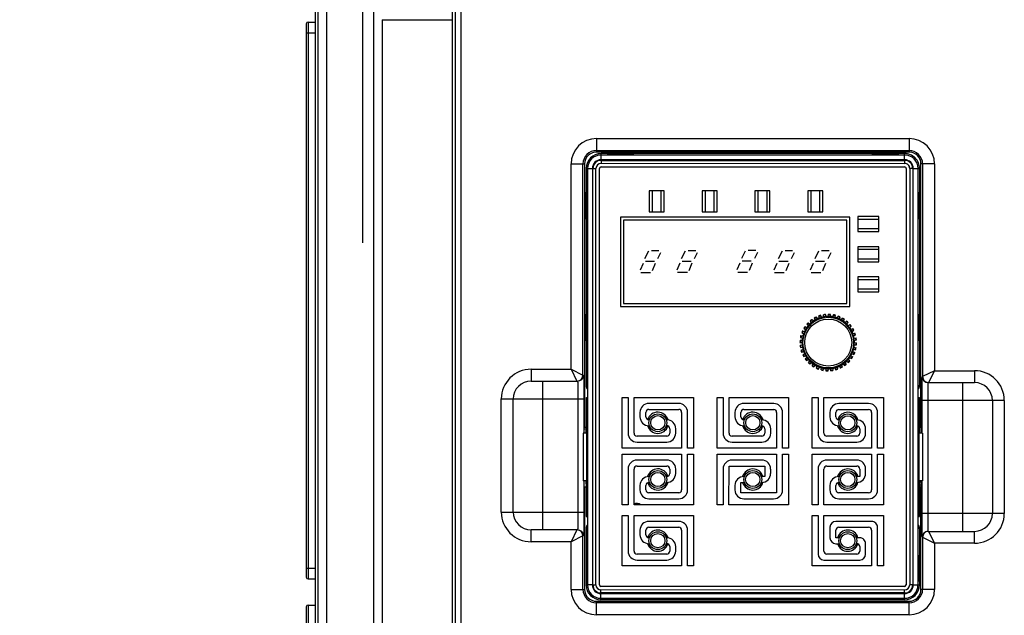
# Model space of a CAD drawing. Header units: millimetres. Extents: x 802 to 9345, y -804 to 1180.
# Tile 99 of 189: x 2444 to 2610, y -168 to -68. Entities that reach past the tile are written whole.
import ezdxf

# ---------------------------------------------------------------- set-up
doc = ezdxf.new("R2010")
doc.units = ezdxf.units.MM
doc.header["$LTSCALE"] = 30.734
doc.header["$PDMODE"] = 3
doc.header["$PDSIZE"] = 0.3
doc.layers.get('0').update_dxf_attribs({"linetype": 'CONTINUOUS'})
doc.layers.get('Defpoints').update_dxf_attribs({"linetype": 'CONTINUOUS'})
doc.layers.add('dimension', color=3, linetype='CONTINUOUS')
doc.styles.get("Standard").update_dxf_attribs({"font": 'txt', "width": 0.7})
doc.dimstyles.get("Standard").update_dxf_attribs({"dimtxt": 10, "dimasz": 10, "dimexe": 10, "dimexo": 3, "dimgap": 3, "dimtad": 1, "dimdec": 1, "dimdsep": 46, "dimtxsty": 'Standard', "dimcen": 10, "dimclrd": 2, "dimclre": 2, "dimclrt": 2, "dimadec": 0, "dimazin": 0, "dimtp": 0.01, "dimtm": 0.01, "dimtfac": 1, "dimtofl": 0, "dimtmove": 0, "dimatfit": 3, "dimfxl": 1, "dimtolj": 1, "dimarcsym": 0})

# ---------------------------------------------------------------- blocks, each defined once
blk = doc.blocks.new('*D81')
at = {"layer": 'Defpoints', "color": 0, "transparency": 16777216}
for p in [(2499.31, -54.3), (2504.96, -56.32)]:
    blk.add_point(p, dxfattribs=at)
at = {"layer": 'dimension', "lineweight": -2, "transparency": 16777216}
for p, q in [((2502.13, -105.31), (2502.13, -5.31)), ((2445.17, -34.92), (2485.19, -49.24)), ((2452.13, -55.31), (2552.13, -55.31))]:
    blk.add_line(p, q, dxfattribs=at)
at = {"layer": 'dimension', "transparency": 16777216}
blk.add_solid([(2486.03, -46.89), (2484.34, -51.6), (2499.31, -54.3)], dxfattribs=at)
at = {"layer": 'dimension', "transparency": 16777216, "insert": (2462.33, -27.79), "char_height": 15, "attachment_point": 5, "rotation": 340.3108}
blk.add_mtext('\\A1;∅6', dxfattribs=at)

msp = doc.modelspace()

# ---------------------------------------------------------------- linework, layer by layer
at = {"linetype": 'Continuous'}
for p, q in [((2517.63, -52.81), (2517.63, -183.31)), ((2518.63, -298.81), (2518.63, -52.81)), ((2517.13, -61.31), (2517.13, -183.31)), ((2494.13, -65.31), (2494.13, -285.31)), ((2494.63, -285.81), (2494.63, -65.81)), ((2496.06, -183.31), (2496.06, -65.81)), ((2503.93, -65.57), (2503.93, -183.31)), ((2505.37, -67.81), (2505.37, -183.31)), ((2505.37, -67.81), (2517.13, -67.81)), ((2492.63, -68.51), (2492.63, -161.51)), ((2492.93, -68.21), (2492.93, -161.81)), ((2492.93, -68.21), (2494.13, -68.21)), ((2492.63, -70.01), (2494.13, -70.01)), ((2541.38, -87.78), (2541.38, -90.06)), ((2541.38, -87.78), (2593.88, -87.78)), ((2593.88, -87.78), (2593.88, -90.06)), ((2541.38, -89.78), (2593.88, -89.78)), ((2593.88, -90.06), (2541.38, -90.06)), ((2542.14, -91.36), (2542.14, -90.31)), ((2593.14, -90.31), (2542.14, -90.31)), ((2593.14, -90.56), (2542.14, -90.56)), ((2543.14, -90.38), (2543.14, -90.34)), ((2543.14, -90.34), (2547.64, -90.34)), ((2547.64, -90.38), (2543.14, -90.38)), ((2547.64, -90.34), (2547.64, -90.38)), ((2587.64, -90.38), (2587.64, -90.34)), ((2587.64, -90.34), (2592.14, -90.34)), ((2592.14, -90.38), (2587.64, -90.38)), ((2592.14, -90.34), (2592.14, -90.38)), ((2593.14, -91.36), (2593.14, -90.31)), ((2537.1, -126.56), (2537.1, -92.06)), ((2537.1, -92.06), (2539.38, -92.06)), ((2539.1, -127.56), (2539.1, -92.06)), ((2539.38, -92.06), (2539.38, -136.31)), ((2593.14, -91.36), (2542.14, -91.36)), ((2542.14, -91.45), (2542.14, -91.95)), ((2542.14, -91.45), (2593.14, -91.46)), ((2542.14, -91.95), (2593.14, -91.96)), ((2542.14, -92.55), (2593.14, -92.56)), ((2593.14, -91.46), (2593.14, -91.96)), ((2595.88, -136.31), (2595.88, -92.06)), ((2598.16, -92.06), (2595.88, -92.06)), ((2596.16, -92.06), (2596.16, -127.81)), ((2598.16, -92.06), (2598.16, -126.81)), ((2539.64, -92.81), (2539.64, -129.31)), ((2539.64, -92.81), (2540.69, -92.81)), ((2539.89, -92.81), (2539.88, -162.81)), ((2540.69, -92.81), (2540.68, -162.81)), ((2540.78, -162.81), (2540.78, -92.81)), ((2540.78, -92.81), (2541.28, -92.81)), ((2541.28, -162.81), (2541.28, -92.81)), ((2541.88, -162.81), (2541.88, -92.81)), ((2593.39, -92.81), (2593.39, -162.81)), ((2593.99, -92.81), (2593.99, -162.81)), ((2594.49, -92.81), (2593.99, -92.81)), ((2594.49, -92.81), (2594.49, -162.81)), ((2594.59, -162.81), (2594.59, -92.81)), ((2594.59, -92.81), (2595.64, -92.81)), ((2595.39, -162.81), (2595.39, -92.81)), ((2595.64, -92.81), (2595.64, -129.31)), ((2539.66, -101.31), (2539.66, -96.81)), ((2539.66, -96.81), (2539.71, -96.81)), ((2539.71, -96.81), (2539.71, -101.31)), ((2550.22, -96.55), (2550.22, -100.11)), ((2552.74, -96.55), (2550.22, -96.55)), ((2550.72, -96.55), (2550.72, -100.11)), ((2552.24, -100.11), (2552.24, -96.55)), ((2552.74, -100.11), (2552.74, -96.55)), ((2559.11, -96.55), (2559.11, -100.11)), ((2561.63, -96.55), (2559.11, -96.55)), ((2559.61, -96.55), (2559.61, -100.11)), ((2561.13, -100.11), (2561.13, -96.55)), ((2561.63, -100.11), (2561.63, -96.55)), ((2568, -96.56), (2568, -100.11)), ((2570.52, -96.56), (2568, -96.56)), ((2568.5, -96.56), (2568.5, -100.11)), ((2570.02, -100.11), (2570.02, -96.56)), ((2570.52, -100.11), (2570.52, -96.56)), ((2576.89, -96.56), (2576.89, -100.11)), ((2579.41, -96.56), (2576.89, -96.56)), ((2577.39, -96.56), (2577.39, -100.11)), ((2578.91, -100.11), (2578.91, -96.56)), ((2579.41, -100.11), (2579.41, -96.56)), ((2595.57, -96.81), (2595.57, -101.31)), ((2595.61, -96.81), (2595.57, -96.81)), ((2595.61, -101.31), (2595.61, -96.81)), ((2550.22, -100.11), (2552.74, -100.11)), ((2559.11, -100.11), (2561.63, -100.11)), ((2568, -100.11), (2570.52, -100.11)), ((2576.89, -100.11), (2579.41, -100.11)), ((2585.26, -100.88), (2585.26, -103.41)), ((2588.82, -100.88), (2585.26, -100.88)), ((2588.82, -103.41), (2588.82, -100.88)), ((2539.71, -101.31), (2539.66, -101.31)), ((2545.39, -100.99), (2545.39, -115.99)), ((2583.93, -100.99), (2545.39, -100.99)), ((2545.89, -101.49), (2545.89, -115.49)), ((2583.43, -101.49), (2545.89, -101.49)), ((2583.43, -115.49), (2583.43, -101.49)), ((2583.93, -115.99), (2583.93, -100.99)), ((2588.82, -101.38), (2585.26, -101.38)), ((2595.57, -101.31), (2595.61, -101.31)), ((2585.26, -102.91), (2588.82, -102.91)), ((2585.26, -103.41), (2588.82, -103.41)), ((2550.09, -106.74), (2549.45, -108.01)), ((2550.59, -106.61), (2551.86, -106.61)), ((2552.12, -106.99), (2551.61, -108.01)), ((2556.26, -106.71), (2555.62, -107.98)), ((2556.77, -106.59), (2558.04, -106.59)), ((2558.29, -106.97), (2557.78, -107.98)), ((2566.37, -106.69), (2565.73, -107.96)), ((2566.87, -106.56), (2568.14, -106.56)), ((2568.4, -106.94), (2567.89, -107.96)), ((2572.54, -106.74), (2571.9, -108.01)), ((2573.05, -106.61), (2574.32, -106.61)), ((2574.57, -106.99), (2574.06, -108.01)), ((2578.69, -106.74), (2578.05, -108.01)), ((2579.19, -106.61), (2580.46, -106.61)), ((2580.72, -106.99), (2580.21, -108.01)), ((2585.26, -105.96), (2585.26, -108.49)), ((2588.82, -105.96), (2585.26, -105.96)), ((2588.82, -106.46), (2585.26, -106.46)), ((2588.82, -108.49), (2588.82, -105.96)), ((2549.2, -108.77), (2548.69, -109.91)), ((2549.58, -108.39), (2551.1, -108.39)), ((2551.23, -108.77), (2550.72, -110.04)), ((2555.37, -108.75), (2554.86, -109.89)), ((2555.75, -108.37), (2557.27, -108.37)), ((2557.4, -108.75), (2556.89, -110.02)), ((2565.48, -108.72), (2564.97, -109.86)), ((2565.86, -108.34), (2567.38, -108.34)), ((2567.51, -108.72), (2567, -109.99)), ((2571.65, -108.77), (2571.14, -109.92)), ((2572.03, -108.39), (2573.55, -108.39)), ((2573.68, -108.77), (2573.17, -110.04)), ((2577.8, -108.77), (2577.29, -109.92)), ((2578.18, -108.39), (2579.7, -108.39)), ((2579.83, -108.77), (2579.32, -110.04)), ((2585.26, -107.99), (2588.82, -107.99)), ((2585.26, -108.49), (2588.82, -108.49)), ((2548.82, -110.3), (2550.47, -110.3)), ((2554.99, -110.27), (2556.64, -110.27)), ((2565.1, -110.25), (2566.75, -110.25)), ((2571.27, -110.3), (2572.92, -110.3)), ((2577.42, -110.3), (2579.07, -110.3)), ((2585.26, -111.04), (2585.26, -113.57)), ((2588.82, -111.04), (2585.26, -111.04)), ((2588.82, -111.54), (2585.26, -111.54)), ((2588.82, -113.57), (2588.82, -111.04)), ((2585.26, -113.07), (2588.82, -113.07)), ((2585.26, -113.57), (2588.82, -113.57)), ((2545.89, -115.49), (2583.43, -115.49)), ((2539.66, -121.81), (2539.66, -117.31)), ((2539.66, -117.31), (2539.71, -117.31)), ((2539.71, -117.31), (2539.71, -121.81)), ((2545.39, -115.99), (2583.93, -115.99)), ((2579.55, -117.82), (2579.52, -117.4)), ((2579.94, -117.77), (2579.87, -117.35)), ((2580.3, -117.75), (2580.34, -117.33)), ((2580.69, -117.77), (2580.69, -117.35)), ((2581.06, -117.82), (2581.17, -117.41)), ((2595.57, -117.31), (2595.57, -121.81)), ((2595.61, -117.31), (2595.57, -117.31)), ((2595.61, -121.81), (2595.61, -117.31)), ((2576.69, -119.01), (2576.99, -119.3)), ((2576.93, -118.75), (2577.25, -119.02)), ((2577.28, -118.42), (2577.52, -118.77)), ((2577.56, -118.21), (2577.83, -118.53)), ((2577.96, -117.95), (2578.14, -118.34)), ((2578.28, -117.79), (2578.49, -118.16)), ((2578.82, -118.02), (2578.71, -117.61)), ((2579.2, -117.9), (2579.05, -117.5)), ((2581.44, -117.9), (2581.51, -117.49)), ((2581.79, -118.01), (2581.96, -117.63)), ((2582.15, -118.16), (2582.29, -117.76)), ((2582.47, -118.33), (2582.71, -117.98)), ((2582.8, -118.54), (2583.01, -118.17)), ((2583.09, -118.76), (2583.39, -118.46)), ((2583.38, -119.02), (2583.65, -118.7)), ((2583.62, -119.29), (2583.97, -119.05)), ((2575.86, -120.43), (2576.24, -120.61)), ((2575.99, -120.1), (2576.39, -120.25)), ((2576.21, -119.68), (2576.56, -119.92)), ((2576.4, -119.38), (2576.77, -119.59)), ((2583.86, -119.6), (2584.18, -119.33)), ((2584.06, -119.91), (2584.44, -119.73)), ((2584.24, -120.26), (2584.6, -120.05)), ((2584.38, -120.6), (2584.78, -120.49)), ((2539.71, -121.81), (2539.66, -121.81)), ((2575.56, -122.05), (2575.98, -122.09)), ((2575.58, -121.7), (2576, -121.7)), ((2575.64, -121.23), (2576.05, -121.34)), ((2575.71, -120.88), (2576.13, -120.96)), ((2584.49, -120.97), (2584.89, -120.82)), ((2584.57, -121.32), (2584.99, -121.29)), ((2584.62, -121.71), (2585.04, -121.64)), ((2584.64, -122.08), (2585.06, -122.11)), ((2595.57, -121.81), (2595.61, -121.81)), ((2575.58, -122.53), (2576, -122.45)), ((2575.63, -122.88), (2576.05, -122.84)), ((2575.73, -123.34), (2576.13, -123.2)), ((2575.84, -123.68), (2576.24, -123.57)), ((2576.02, -124.12), (2576.38, -123.91)), ((2584.23, -123.92), (2584.63, -124.06)), ((2584.38, -123.56), (2584.76, -123.74)), ((2584.49, -123.21), (2584.91, -123.28)), ((2584.58, -122.83), (2584.98, -122.94)), ((2584.62, -122.47), (2585.05, -122.47)), ((2576.18, -124.43), (2576.56, -124.25)), ((2576.44, -124.83), (2576.76, -124.56)), ((2576.65, -125.11), (2577, -124.87)), ((2576.97, -125.46), (2577.24, -125.14)), ((2577.23, -125.7), (2577.53, -125.4)), ((2577.61, -125.99), (2577.82, -125.63)), ((2582.79, -125.63), (2583.06, -125.96)), ((2583.1, -125.4), (2583.34, -125.74)), ((2583.37, -125.15), (2583.69, -125.42)), ((2583.63, -124.86), (2583.93, -125.16)), ((2583.85, -124.57), (2584.22, -124.78)), ((2584.06, -124.24), (2584.41, -124.48)), ((2530.38, -126.56), (2530.38, -128.56)), ((2530.38, -126.56), (2537.1, -126.56)), ((2537.1, -126.56), (2538.1, -128.56)), ((2537.1, -126.56), (2539.1, -127.56)), ((2577.91, -126.18), (2578.15, -125.84)), ((2578.33, -126.4), (2578.47, -126)), ((2578.66, -126.54), (2578.84, -126.15)), ((2579.11, -126.68), (2579.18, -126.26)), ((2579.46, -126.75), (2579.56, -126.35)), ((2579.93, -126.82), (2579.93, -126.4)), ((2580.28, -126.83), (2580.32, -126.41)), ((2580.75, -126.81), (2580.68, -126.4)), ((2581.11, -126.77), (2581.07, -126.35)), ((2581.57, -126.66), (2581.43, -126.27)), ((2581.91, -126.56), (2581.8, -126.15)), ((2582.13, -126.01), (2582.35, -126.37)), ((2582.48, -125.83), (2582.66, -126.21)), ((2598.16, -126.81), (2596.16, -127.81)), ((2598.16, -126.81), (2597.16, -128.81)), ((2598.16, -126.81), (2604.88, -126.81)), ((2604.88, -126.81), (2604.88, -128.81)), ((2530.38, -128.56), (2538.19, -128.56)), ((2532.38, -153.56), (2532.38, -128.56)), ((2538.1, -128.56), (2538.1, -128.56)), ((2539.1, -127.56), (2539.19, -127.56)), ((2539.1, -127.56), (2539.1, -127.56)), ((2596.16, -127.81), (2596.08, -127.81)), ((2596.16, -127.81), (2596.16, -127.81)), ((2597.07, -128.81), (2604.88, -128.81)), ((2597.16, -128.81), (2597.16, -128.81)), ((2602.88, -128.81), (2602.88, -153.81)), ((2539.64, -129.31), (2539.85, -129.31)), ((2539.85, -129.31), (2539.85, -131.31)), ((2595.42, -131.31), (2595.42, -129.31)), ((2595.42, -129.31), (2595.64, -129.31)), ((2525.38, -150.56), (2525.38, -131.56)), ((2525.38, -131.56), (2539.26, -131.56)), ((2527.38, -150.56), (2527.38, -131.56)), ((2538.26, -131.56), (2538.26, -150.56)), ((2539.26, -131.56), (2539.26, -137.31)), ((2539.65, -131.31), (2539.65, -137.31)), ((2539.65, -131.31), (2539.72, -131.31)), ((2539.69, -136.81), (2539.69, -131.31)), ((2539.71, -131.31), (2539.71, -151.31)), ((2539.73, -131.31), (2539.73, -151.31)), ((2539.74, -131.31), (2539.73, -131.31)), ((2539.75, -131.31), (2539.75, -151.31)), ((2539.75, -131.31), (2539.75, -131.31)), ((2539.76, -131.31), (2539.76, -151.31)), ((2539.77, -131.31), (2539.76, -131.31)), ((2539.78, -131.31), (2539.78, -151.31)), ((2539.79, -131.31), (2539.78, -131.31)), ((2539.8, -131.31), (2539.8, -151.31)), ((2539.82, -131.31), (2539.8, -131.31)), ((2539.82, -131.31), (2539.82, -136.31)), ((2539.85, -131.31), (2539.82, -131.31)), ((2545.68, -139.81), (2545.68, -131.31)), ((2545.68, -131.31), (2546.68, -131.31)), ((2546.68, -131.31), (2546.68, -137.31)), ((2547.68, -137.31), (2547.68, -131.31)), ((2547.68, -131.31), (2557.68, -131.31)), ((2555.18, -132.31), (2550.18, -132.31)), ((2557.68, -131.31), (2557.68, -139.81)), ((2561.64, -139.81), (2561.64, -131.31)), ((2561.64, -131.31), (2562.64, -131.31)), ((2562.64, -131.31), (2562.64, -137.31)), ((2563.64, -137.31), (2563.64, -131.31)), ((2563.64, -131.31), (2573.64, -131.32)), ((2571.14, -132.32), (2566.14, -132.31)), ((2573.64, -131.32), (2573.64, -139.82)), ((2577.59, -139.82), (2577.59, -131.32)), ((2577.59, -131.32), (2578.59, -131.32)), ((2578.59, -131.32), (2578.59, -137.32)), ((2579.59, -137.32), (2579.59, -131.32)), ((2579.59, -131.32), (2589.59, -131.32)), ((2587.09, -132.32), (2582.09, -132.32)), ((2589.59, -131.32), (2589.59, -139.82)), ((2595.42, -131.31), (2595.62, -131.31)), ((2595.45, -136.31), (2595.45, -131.31)), ((2595.47, -151.31), (2595.47, -131.31)), ((2595.49, -151.31), (2595.49, -131.31)), ((2595.51, -151.31), (2595.51, -131.31)), ((2595.52, -151.31), (2595.52, -131.31)), ((2595.54, -151.31), (2595.54, -131.31)), ((2595.56, -151.31), (2595.56, -131.31)), ((2595.58, -131.31), (2595.58, -136.81)), ((2595.62, -131.31), (2595.62, -137.31)), ((2596.01, -131.81), (2596.01, -137.31)), ((2609.88, -131.81), (2596.01, -131.81)), ((2597.01, -131.81), (2597.01, -150.81)), ((2607.88, -131.81), (2607.88, -150.81)), ((2609.88, -131.81), (2609.88, -150.81)), ((2548.68, -133.81), (2548.68, -134.56)), ((2549.68, -134.56), (2549.68, -133.81)), ((2550.18, -133.31), (2555.18, -133.31)), ((2555.68, -133.81), (2555.68, -139.81)), ((2556.68, -139.81), (2556.68, -133.81)), ((2564.64, -133.81), (2564.64, -134.56)), ((2565.64, -134.56), (2565.64, -133.81)), ((2566.14, -133.31), (2571.14, -133.32)), ((2571.64, -133.82), (2571.64, -139.82)), ((2572.64, -139.82), (2572.64, -133.82)), ((2580.59, -133.82), (2580.59, -134.57)), ((2581.59, -134.57), (2581.59, -133.82)), ((2582.09, -133.32), (2587.09, -133.32)), ((2587.59, -133.82), (2587.59, -139.82)), ((2588.59, -139.82), (2588.59, -133.82)), ((2550.27, -135.06), (2550.18, -135.06)), ((2553.18, -135.06), (2553.1, -135.06)), ((2566.22, -135.06), (2566.14, -135.06)), ((2569.14, -135.06), (2569.05, -135.06)), ((2582.18, -135.07), (2582.09, -135.07)), ((2585.09, -135.07), (2585, -135.07)), ((2539.3, -137.31), (2539.3, -136.31)), ((2539.3, -136.31), (2539.65, -136.31)), ((2539.65, -136.61), (2539.3, -136.61)), ((2539.66, -137.31), (2539.66, -136.81)), ((2539.66, -136.81), (2539.71, -136.81)), ((2539.85, -136.31), (2539.82, -136.31)), ((2539.85, -136.31), (2539.85, -146.31)), ((2550.18, -136.06), (2550.27, -136.06)), ((2553.1, -136.06), (2553.18, -136.06)), ((2553.68, -136.56), (2553.68, -137.31)), ((2554.68, -137.31), (2554.68, -136.56)), ((2566.14, -136.06), (2566.22, -136.06)), ((2569.05, -136.06), (2569.14, -136.06)), ((2569.64, -136.57), (2569.64, -137.32)), ((2570.64, -137.32), (2570.64, -136.57)), ((2582.09, -136.07), (2582.18, -136.07)), ((2585, -136.07), (2585.09, -136.07)), ((2585.59, -136.57), (2585.59, -137.32)), ((2586.59, -137.32), (2586.59, -136.57)), ((2595.42, -136.31), (2595.42, -146.31)), ((2595.42, -136.31), (2595.45, -136.31)), ((2595.56, -136.81), (2595.61, -136.81)), ((2595.61, -137.31), (2595.61, -136.81)), ((2595.62, -136.31), (2595.96, -136.31)), ((2595.96, -137.31), (2595.96, -136.31)), ((2539.11, -137.31), (2539.11, -145.31)), ((2539.71, -137.31), (2539.11, -137.31)), ((2553.18, -137.81), (2548.18, -137.81)), ((2548.18, -138.81), (2553.18, -138.81)), ((2569.14, -137.81), (2564.14, -137.81)), ((2564.14, -138.81), (2569.14, -138.81)), ((2585.09, -137.82), (2580.09, -137.82)), ((2580.09, -138.82), (2585.09, -138.82)), ((2596.16, -137.31), (2595.56, -137.31)), ((2596.16, -137.31), (2596.16, -145.31)), ((2555.68, -139.81), (2545.68, -139.81)), ((2557.68, -139.81), (2556.68, -139.81)), ((2571.64, -139.82), (2561.64, -139.81)), ((2573.64, -139.82), (2572.64, -139.82)), ((2587.59, -139.82), (2577.59, -139.82)), ((2589.59, -139.82), (2588.59, -139.82)), ((2545.68, -149.34), (2545.68, -140.84)), ((2545.68, -140.84), (2555.68, -140.84)), ((2553.18, -141.84), (2548.18, -141.84)), ((2555.68, -140.84), (2555.68, -146.84)), ((2556.68, -146.84), (2556.68, -140.84)), ((2556.68, -140.84), (2557.68, -140.84)), ((2557.68, -140.84), (2557.68, -149.34)), ((2561.63, -149.34), (2561.64, -140.84)), ((2561.64, -140.84), (2571.64, -140.84)), ((2569.13, -141.84), (2564.14, -141.84)), ((2571.64, -140.84), (2571.63, -147.34)), ((2572.63, -146.84), (2572.64, -140.84)), ((2572.64, -140.84), (2573.64, -140.84)), ((2573.64, -140.84), (2573.63, -149.34)), ((2577.59, -149.34), (2577.59, -140.84)), ((2577.59, -140.84), (2587.59, -140.84)), ((2585.09, -141.84), (2580.09, -141.84)), ((2587.59, -140.84), (2587.59, -146.84)), ((2588.59, -146.84), (2588.59, -140.84)), ((2588.59, -140.84), (2589.59, -140.84)), ((2589.59, -140.84), (2589.59, -149.34)), ((2546.68, -143.34), (2546.68, -149.34)), ((2547.68, -149.34), (2547.68, -143.34)), ((2548.18, -142.84), (2553.18, -142.84)), ((2553.68, -143.34), (2553.68, -144.09)), ((2554.68, -144.09), (2554.68, -143.34)), ((2562.64, -143.34), (2562.63, -149.34)), ((2563.63, -149.34), (2563.64, -142.84)), ((2563.64, -142.84), (2569.64, -142.84)), ((2569.64, -142.84), (2569.64, -144.59)), ((2570.64, -144.09), (2570.64, -143.34)), ((2578.59, -143.34), (2578.59, -149.34)), ((2579.59, -149.34), (2579.59, -143.34)), ((2580.09, -142.84), (2585.09, -142.84)), ((2585.59, -143.34), (2585.59, -144.59)), ((2586.59, -144.09), (2586.59, -143.34)), ((2539.71, -145.31), (2539.11, -145.31)), ((2539.26, -145.31), (2539.26, -150.56)), ((2539.3, -146.31), (2539.3, -145.31)), ((2539.65, -145.31), (2539.65, -151.31)), ((2539.66, -145.81), (2539.66, -145.31)), ((2550.27, -144.59), (2550.18, -144.59)), ((2553.18, -144.59), (2553.09, -144.59)), ((2566.22, -144.59), (2566.13, -144.59)), ((2569.64, -144.59), (2569.05, -144.59)), ((2582.18, -144.59), (2582.09, -144.59)), ((2585.59, -144.59), (2585, -144.59)), ((2596.16, -145.31), (2595.56, -145.31)), ((2595.61, -145.81), (2595.61, -145.31)), ((2595.62, -145.31), (2595.62, -151.31)), ((2595.62, -145.37), (2595.96, -145.37)), ((2595.62, -145.5), (2595.96, -145.5)), ((2595.96, -146.31), (2595.96, -145.31)), ((2596.01, -145.31), (2596.01, -150.81)), ((2539.3, -146.31), (2539.65, -146.31)), ((2539.38, -146.31), (2539.38, -163.56)), ((2539.66, -145.81), (2539.71, -145.81)), ((2539.69, -151.31), (2539.69, -145.81)), ((2539.82, -146.31), (2539.82, -151.31)), ((2539.85, -146.31), (2539.82, -146.31)), ((2548.68, -146.09), (2548.68, -146.84)), ((2549.68, -146.84), (2549.68, -146.09)), ((2550.18, -145.59), (2550.27, -145.59)), ((2553.09, -145.59), (2553.18, -145.59)), ((2564.63, -146.09), (2564.63, -146.84)), ((2565.63, -147.34), (2565.63, -145.59)), ((2565.63, -145.59), (2566.22, -145.59)), ((2569.05, -145.59), (2569.13, -145.59)), ((2580.59, -146.09), (2580.59, -146.84)), ((2581.59, -146.84), (2581.59, -146.09)), ((2582.09, -145.59), (2582.18, -145.59)), ((2585, -145.59), (2585.09, -145.59)), ((2595.42, -146.31), (2595.45, -146.31)), ((2595.45, -151.31), (2595.45, -146.31)), ((2595.56, -145.81), (2595.61, -145.81)), ((2595.58, -145.81), (2595.58, -151.31)), ((2595.62, -146.01), (2595.96, -146.01)), ((2595.62, -146.31), (2595.96, -146.31)), ((2595.88, -163.56), (2595.88, -146.31)), ((2555.18, -147.34), (2550.18, -147.34)), ((2550.18, -148.34), (2555.18, -148.34)), ((2571.63, -147.34), (2565.63, -147.34)), ((2566.13, -148.34), (2571.13, -148.34)), ((2587.09, -147.34), (2582.09, -147.34)), ((2582.09, -148.34), (2587.09, -148.34)), ((2546.68, -149.34), (2545.68, -149.34)), ((2557.68, -149.34), (2547.68, -149.34)), ((2562.63, -149.34), (2561.63, -149.34)), ((2573.63, -149.34), (2563.63, -149.34)), ((2578.59, -149.34), (2577.59, -149.34)), ((2589.59, -149.34), (2579.59, -149.34)), ((2525.38, -150.56), (2539.26, -150.56)), ((2539.65, -151.31), (2539.85, -151.31)), ((2539.85, -151.31), (2539.85, -153.31)), ((2545.68, -159.63), (2545.68, -151.13)), ((2545.68, -151.13), (2546.68, -151.13)), ((2546.68, -151.13), (2546.68, -157.13)), ((2547.68, -157.13), (2547.68, -151.13)), ((2547.68, -151.13), (2557.68, -151.13)), ((2555.18, -152.13), (2550.18, -152.13)), ((2557.68, -151.13), (2557.68, -159.63)), ((2577.59, -159.63), (2577.59, -151.13)), ((2577.59, -151.13), (2578.59, -151.13)), ((2578.59, -151.13), (2578.59, -157.63)), ((2579.59, -157.13), (2579.59, -151.13)), ((2579.59, -151.13), (2589.59, -151.13)), ((2587.59, -152.13), (2581.59, -152.13)), ((2589.59, -151.13), (2589.59, -159.63)), ((2595.42, -153.31), (2595.42, -151.31)), ((2595.42, -151.31), (2595.45, -151.31)), ((2595.45, -151.31), (2595.47, -151.31)), ((2595.48, -151.31), (2595.49, -151.31)), ((2595.5, -151.31), (2595.51, -151.31)), ((2595.52, -151.31), (2595.52, -151.31)), ((2595.53, -151.31), (2595.54, -151.31)), ((2595.55, -151.31), (2595.62, -151.31)), ((2609.88, -150.81), (2596.01, -150.81)), ((2530.38, -155.56), (2530.38, -153.56)), ((2538.19, -153.56), (2530.38, -153.56)), ((2538.1, -153.56), (2537.1, -155.56)), ((2538.1, -153.56), (2538.1, -153.56)), ((2539.63, -153.31), (2539.63, -162.81)), ((2539.85, -153.31), (2539.63, -153.31)), ((2548.68, -153.63), (2548.68, -154.38)), ((2549.68, -154.38), (2549.68, -153.63)), ((2550.18, -153.13), (2555.18, -153.13)), ((2555.68, -153.63), (2555.68, -159.63)), ((2556.68, -159.63), (2556.68, -153.63)), ((2580.59, -153.13), (2580.59, -154.88)), ((2581.59, -154.88), (2581.59, -153.63)), ((2582.09, -153.13), (2587.09, -153.13)), ((2587.59, -153.63), (2587.59, -159.63)), ((2588.59, -159.63), (2588.59, -153.13)), ((2595.63, -153.31), (2595.42, -153.31)), ((2595.63, -153.31), (2595.63, -162.81)), ((2597.07, -153.81), (2604.88, -153.81)), ((2597.16, -153.81), (2597.16, -153.81)), ((2597.16, -153.81), (2598.16, -155.81)), ((2604.88, -155.81), (2604.88, -153.81)), ((2539.1, -154.56), (2537.1, -155.56)), ((2539.1, -163.56), (2539.1, -154.56)), ((2539.19, -154.56), (2539.1, -154.56)), ((2539.1, -154.56), (2539.1, -154.56)), ((2550.27, -154.88), (2550.18, -154.88)), ((2553.18, -154.88), (2553.09, -154.88)), ((2582.17, -154.88), (2581.59, -154.88)), ((2585.59, -154.88), (2585, -154.88)), ((2596.08, -154.81), (2596.16, -154.81)), ((2596.16, -154.81), (2596.16, -163.56)), ((2596.16, -154.81), (2598.16, -155.81)), ((2596.16, -154.81), (2596.16, -154.81)), ((2537.1, -155.56), (2530.38, -155.56)), ((2537.1, -163.56), (2537.1, -155.56)), ((2550.18, -155.88), (2550.27, -155.88)), ((2553.09, -155.88), (2553.18, -155.88)), ((2553.68, -156.38), (2553.68, -157.13)), ((2554.68, -157.13), (2554.68, -156.38)), ((2581.59, -155.88), (2582.17, -155.88)), ((2585, -155.88), (2585.09, -155.88)), ((2585.59, -156.38), (2585.59, -157.13)), ((2586.59, -157.63), (2586.59, -155.88)), ((2604.88, -155.81), (2598.16, -155.81)), ((2598.16, -155.81), (2598.16, -163.56)), ((2539.66, -157.81), (2539.66, -162.22)), ((2539.7, -157.81), (2539.66, -157.81)), ((2539.7, -162.22), (2539.7, -157.81)), ((2553.18, -157.63), (2548.18, -157.63)), ((2548.18, -158.63), (2553.18, -158.63)), ((2579.59, -158.63), (2585.59, -158.63)), ((2585.09, -157.63), (2580.09, -157.63)), ((2595.56, -157.81), (2595.61, -157.81)), ((2595.56, -162.22), (2595.56, -157.81)), ((2595.61, -157.81), (2595.61, -162.22)), ((2492.63, -160.01), (2494.13, -160.01)), ((2555.68, -159.63), (2545.68, -159.63)), ((2557.68, -159.63), (2556.68, -159.63)), ((2587.59, -159.63), (2577.59, -159.63)), ((2589.59, -159.63), (2588.59, -159.63)), ((2492.93, -161.81), (2494.13, -161.81)), ((2537.1, -163.56), (2539.38, -163.56)), ((2540.68, -162.81), (2539.63, -162.81)), ((2539.66, -162.22), (2539.7, -162.22)), ((2540.78, -162.81), (2541.28, -162.81)), ((2593.13, -163.07), (2542.13, -163.06)), ((2542.13, -164.16), (2542.13, -163.66)), ((2593.13, -163.67), (2542.13, -163.66)), ((2593.13, -164.17), (2593.13, -163.67)), ((2594.49, -162.81), (2593.99, -162.81)), ((2594.59, -162.81), (2595.63, -162.81)), ((2595.61, -162.22), (2595.56, -162.22)), ((2598.16, -163.56), (2595.88, -163.56)), ((2593.13, -164.17), (2542.13, -164.16)), ((2542.13, -165.31), (2542.13, -164.26)), ((2542.13, -164.26), (2593.13, -164.26)), ((2542.13, -165.06), (2593.13, -165.06)), ((2593.13, -165.31), (2542.13, -165.31)), ((2565.38, -165.24), (2565.38, -165.28)), ((2569.88, -165.24), (2565.38, -165.24)), ((2565.38, -165.28), (2569.88, -165.28)), ((2569.88, -165.28), (2569.88, -165.24)), ((2593.13, -165.31), (2593.13, -164.26)), ((2492.63, -166.51), (2492.63, -259.51)), ((2492.93, -166.21), (2492.93, -259.81)), ((2492.93, -166.21), (2494.13, -166.21)), ((2541.38, -167.84), (2541.38, -165.56)), ((2541.38, -165.56), (2593.88, -165.56)), ((2593.88, -165.84), (2541.38, -165.84)), ((2593.88, -167.84), (2593.88, -165.56)), ((2593.88, -167.84), (2541.38, -167.84))]:
    msp.add_line(p, q, dxfattribs=at)
for centre, radius in [((2580.31, -122.08), 4.25), ((2580.31, -122.08), 3.95), ((2551.68, -135.56), 1.5), ((2551.68, -135.56), 1.2), ((2567.64, -135.56), 1.5), ((2567.64, -135.56), 1.2), ((2583.59, -135.57), 1.5), ((2583.59, -135.57), 1.2), ((2551.68, -145.09), 1.5), ((2551.68, -145.09), 1.2), ((2567.63, -145.09), 1.5), ((2567.63, -145.09), 1.2), ((2583.59, -145.09), 1.5), ((2583.59, -145.09), 1.2), ((2551.68, -155.38), 1.5), ((2551.68, -155.38), 1.2), ((2583.59, -155.38), 1.5), ((2583.59, -155.38), 1.2)]:
    msp.add_circle(centre, radius, dxfattribs=at)
for centre, radius, start, end in [((2492.93, -68.51), 0.3, 90, 180), ((2541.38, -92.06), 4.28, 90, 180), ((2593.88, -92.06), 4.28, 0, 90), ((2541.38, -92.06), 2.28, 90, 180), ((2541.38, -92.06), 2, 90, 180), ((2542.14, -92.81), 2.5, 89.9976, 179.9976), ((2542.14, -92.81), 2.25, 89.9976, 179.9976), ((2593.14, -92.81), 2.5, 359.9976, 89.9976), ((2593.14, -92.81), 2.25, 359.9976, 89.9976), ((2593.88, -92.06), 2.28, 0, 90), ((2593.88, -92.06), 2, 0, 90), ((2542.14, -92.81), 1.45, 89.9976, 179.9976), ((2542.14, -92.81), 1.36, 89.9976, 179.9976), ((2542.14, -92.81), 0.856, 89.9976, 179.9976), ((2542.14, -92.81), 0.256, 89.9976, 179.9976), ((2593.14, -92.81), 1.45, 359.9976, 89.9976), ((2593.14, -92.81), 1.36, 359.9976, 89.9976), ((2593.14, -92.81), 0.856, 359.9976, 89.9976), ((2593.14, -92.81), 0.256, 359.9976, 89.9976), ((2580.31, -122.08), 4.75, 95.3668, 99.6283), ((2580.31, -122.08), 4.68, 95.3002, 99.695), ((2580.31, -122.08), 4.75, 85.3668, 89.6283), ((2580.31, -122.08), 4.68, 85.3002, 89.695), ((2580.31, -122.08), 4.75, 75.3668, 79.6283), ((2580.31, -122.08), 4.75, 135.3668, 139.6283), ((2580.31, -122.08), 4.68, 135.3002, 139.695), ((2580.31, -122.08), 4.38, 134.9779, 140.0173), ((2580.31, -122.08), 4.4, 129.9976, 134.9976), ((2580.31, -122.08), 4.33, 130.0784, 134.9168), ((2580.31, -122.08), 4.75, 125.3668, 129.6283), ((2580.31, -122.08), 4.68, 125.3002, 129.695), ((2580.31, -122.08), 4.38, 124.9779, 130.0173), ((2580.31, -122.08), 4.4, 119.9976, 124.9976), ((2580.31, -122.08), 4.33, 120.0784, 124.9168), ((2580.31, -122.08), 4.75, 115.3668, 119.6283), ((2580.31, -122.08), 4.68, 115.3002, 119.695), ((2580.31, -122.08), 4.38, 114.9779, 120.0173), ((2580.31, -122.08), 4.4, 109.9976, 114.9976), ((2580.31, -122.08), 4.33, 110.0784, 114.9168), ((2580.31, -122.08), 4.75, 105.3668, 109.6283), ((2580.31, -122.08), 4.68, 105.3002, 109.695), ((2580.31, -122.08), 4.38, 104.9779, 110.0173), ((2580.31, -122.08), 4.4, 99.9976, 104.9976), ((2580.31, -122.08), 4.33, 100.0784, 104.9168), ((2580.31, -122.08), 4.38, 94.9779, 100.0173), ((2580.31, -122.08), 4.4, 89.9976, 94.9976), ((2580.31, -122.08), 4.33, 90.0784, 94.9168), ((2580.31, -122.08), 4.38, 84.9779, 90.0173), ((2580.31, -122.08), 4.4, 79.9976, 84.9976), ((2580.31, -122.08), 4.33, 80.0784, 84.9168), ((2580.31, -122.08), 4.38, 74.9779, 80.0173), ((2580.31, -122.08), 4.68, 75.3002, 79.695), ((2580.31, -122.08), 4.33, 70.0784, 74.9168), ((2580.31, -122.08), 4.4, 69.9976, 74.9976), ((2580.31, -122.08), 4.38, 64.9779, 70.0173), ((2580.31, -122.08), 4.68, 65.3002, 69.695), ((2580.31, -122.08), 4.75, 65.3668, 69.6283), ((2580.31, -122.08), 4.33, 60.0784, 64.9168), ((2580.31, -122.08), 4.4, 59.9976, 64.9976), ((2580.31, -122.08), 4.38, 54.9779, 60.0173), ((2580.31, -122.08), 4.68, 55.3002, 59.695), ((2580.31, -122.08), 4.75, 55.3668, 59.6283), ((2580.31, -122.08), 4.33, 50.0784, 54.9168), ((2580.31, -122.08), 4.4, 49.9976, 54.9976), ((2580.31, -122.08), 4.38, 44.9779, 50.0173), ((2580.31, -122.08), 4.68, 45.3002, 49.695), ((2580.31, -122.08), 4.33, 40.0784, 44.9168), ((2580.31, -122.08), 4.75, 45.3668, 49.6283), ((2580.31, -122.08), 4.4, 39.9976, 44.9976), ((2580.31, -122.08), 4.75, 35.3668, 39.6283), ((2580.31, -122.08), 4.75, 155.3668, 159.6283), ((2580.31, -122.08), 4.68, 155.3002, 159.695), ((2580.31, -122.08), 4.4, 159.9976, 164.9976), ((2580.31, -122.08), 4.33, 160.0784, 164.9168), ((2580.31, -122.08), 4.38, 154.9779, 160.0173), ((2580.31, -122.08), 4.75, 145.3668, 149.6283), ((2580.31, -122.08), 4.68, 145.3002, 149.695), ((2580.31, -122.08), 4.4, 149.9976, 154.9976), ((2580.31, -122.08), 4.33, 150.0784, 154.9168), ((2580.31, -122.08), 4.38, 144.9779, 150.0173), ((2580.31, -122.08), 4.4, 139.9976, 144.9976), ((2580.31, -122.08), 4.33, 140.0784, 144.9168), ((2580.31, -122.08), 4.38, 34.9779, 40.0173), ((2580.31, -122.08), 4.33, 30.0784, 34.9168), ((2580.31, -122.08), 4.68, 35.3002, 39.695), ((2580.31, -122.08), 4.4, 29.9976, 34.9976), ((2580.31, -122.08), 4.38, 24.9779, 30.0173), ((2580.31, -122.08), 4.33, 20.0784, 24.9168), ((2580.31, -122.08), 4.4, 19.9976, 24.9976), ((2580.31, -122.08), 4.68, 25.3002, 29.695), ((2580.31, -122.08), 4.38, 14.9779, 20.0173), ((2580.31, -122.08), 4.75, 25.3668, 29.6283), ((2580.31, -122.08), 4.68, 15.3002, 19.695), ((2580.31, -122.08), 4.75, 15.3668, 19.6283), ((2580.31, -122.08), 4.75, 175.3668, 179.6283), ((2580.31, -122.08), 4.68, 175.3002, 179.695), ((2580.31, -122.08), 4.75, 165.3668, 169.6283), ((2580.31, -122.08), 4.68, 165.3002, 169.695), ((2580.31, -122.08), 4.4, 179.9976, 184.9976), ((2580.31, -122.08), 4.4, 169.9976, 174.9976), ((2580.31, -122.08), 4.38, 174.9779, 180.0173), ((2580.31, -122.08), 4.33, 180.0784, 184.9168), ((2580.31, -122.08), 4.38, 164.9779, 170.0173), ((2580.31, -122.08), 4.33, 170.0784, 174.9168), ((2580.31, -122.08), 4.33, 10.0784, 14.9168), ((2580.31, -122.08), 4.4, 9.9976, 14.9976), ((2580.31, -122.08), 4.33, 0.0784, 4.9168), ((2580.31, -122.08), 4.38, 4.9779, 10.0173), ((2580.31, -122.08), 4.38, 354.9779, 0.0173), ((2580.31, -122.08), 4.4, 359.9976, 4.9976), ((2580.31, -122.08), 4.68, 5.3002, 9.695), ((2580.31, -122.08), 4.68, 355.3002, 359.695), ((2580.31, -122.08), 4.75, 5.3668, 9.6283), ((2580.31, -122.08), 4.75, 355.3668, 359.6283), ((2580.31, -122.08), 4.75, 185.3668, 189.6283), ((2580.31, -122.08), 4.68, 185.3002, 189.695), ((2580.31, -122.08), 4.75, 195.3668, 199.6283), ((2580.31, -122.08), 4.68, 195.3002, 199.695), ((2580.31, -122.08), 4.38, 184.9779, 190.0173), ((2580.31, -122.08), 4.4, 189.9976, 194.9976), ((2580.31, -122.08), 4.33, 190.0784, 194.9168), ((2580.31, -122.08), 4.38, 194.9779, 200.0173), ((2580.31, -122.08), 4.4, 199.9976, 204.9976), ((2580.31, -122.08), 4.33, 200.0784, 204.9168), ((2580.31, -122.08), 4.38, 204.9779, 210.0173), ((2580.31, -122.08), 4.33, 330.0784, 334.9168), ((2580.31, -122.08), 4.4, 329.9976, 334.9976), ((2580.31, -122.08), 4.38, 334.9779, 340.0173), ((2580.31, -122.08), 4.33, 340.0784, 344.9168), ((2580.31, -122.08), 4.4, 339.9976, 344.9976), ((2580.31, -122.08), 4.38, 344.9779, 350.0173), ((2580.31, -122.08), 4.68, 335.3002, 339.695), ((2580.31, -122.08), 4.33, 350.0784, 354.9168), ((2580.31, -122.08), 4.75, 335.3668, 339.6283), ((2580.31, -122.08), 4.4, 349.9976, 354.9976), ((2580.31, -122.08), 4.68, 345.3002, 349.695), ((2580.31, -122.08), 4.75, 345.3668, 349.6283), ((2580.31, -122.08), 4.75, 205.3668, 209.6283), ((2580.31, -122.08), 4.68, 205.3002, 209.695), ((2580.31, -122.08), 4.75, 215.3668, 219.6283), ((2580.31, -122.08), 4.68, 215.3002, 219.695), ((2580.31, -122.08), 4.4, 209.9976, 214.9976), ((2580.31, -122.08), 4.33, 210.0784, 214.9168), ((2580.31, -122.08), 4.38, 214.9779, 220.0173), ((2580.31, -122.08), 4.4, 219.9976, 224.9976), ((2580.31, -122.08), 4.75, 225.3668, 229.6283), ((2580.31, -122.08), 4.33, 220.0784, 224.9168), ((2580.31, -122.08), 4.68, 225.3002, 229.695), ((2580.31, -122.08), 4.38, 224.9779, 230.0173), ((2580.31, -122.08), 4.4, 229.9976, 234.9976), ((2580.31, -122.08), 4.33, 230.0784, 234.9168), ((2580.31, -122.08), 4.38, 234.9779, 240.0173), ((2580.31, -122.08), 4.33, 300.0784, 304.9168), ((2580.31, -122.08), 4.4, 299.9976, 304.9976), ((2580.31, -122.08), 4.38, 304.9779, 310.0173), ((2580.31, -122.08), 4.68, 305.3002, 309.695), ((2580.31, -122.08), 4.33, 310.0784, 314.9168), ((2580.31, -122.08), 4.4, 309.9976, 314.9976), ((2580.31, -122.08), 4.38, 314.9779, 320.0173), ((2580.31, -122.08), 4.33, 320.0784, 324.9168), ((2580.31, -122.08), 4.68, 315.3002, 319.695), ((2580.31, -122.08), 4.4, 319.9976, 324.9976), ((2580.31, -122.08), 4.75, 315.3668, 319.6283), ((2580.31, -122.08), 4.38, 324.9779, 330.0173), ((2580.31, -122.08), 4.68, 325.3002, 329.695), ((2580.31, -122.08), 4.75, 325.3668, 329.6283), ((2530.38, -131.56), 5, 90, 180), ((2580.31, -122.08), 4.75, 235.3668, 239.6283), ((2580.31, -122.08), 4.68, 235.3002, 239.695), ((2580.31, -122.08), 4.4, 239.9976, 244.9976), ((2580.31, -122.08), 4.33, 240.0784, 244.9168), ((2580.31, -122.08), 4.75, 245.3668, 249.6283), ((2580.31, -122.08), 4.68, 245.3002, 249.695), ((2580.31, -122.08), 4.38, 244.9779, 250.0173), ((2580.31, -122.08), 4.4, 249.9976, 254.9976), ((2580.31, -122.08), 4.33, 250.0784, 254.9168), ((2580.31, -122.08), 4.75, 255.3668, 259.6283), ((2580.31, -122.08), 4.68, 255.3002, 259.695), ((2580.31, -122.08), 4.38, 254.9779, 260.0173), ((2580.31, -122.08), 4.4, 259.9976, 264.9976), ((2580.31, -122.08), 4.33, 260.0784, 264.9168), ((2580.31, -122.08), 4.38, 264.9779, 270.0173), ((2580.31, -122.08), 4.68, 265.3002, 269.695), ((2580.31, -122.08), 4.75, 265.3668, 269.6283), ((2580.31, -122.08), 4.4, 269.9976, 274.9976), ((2580.31, -122.08), 4.33, 270.0784, 274.9168), ((2580.31, -122.08), 4.38, 274.9779, 280.0173), ((2580.31, -122.08), 4.68, 275.3002, 279.695), ((2580.31, -122.08), 4.75, 275.3668, 279.6283), ((2580.31, -122.08), 4.33, 280.0784, 284.9168), ((2580.31, -122.08), 4.4, 279.9976, 284.9976), ((2580.31, -122.08), 4.38, 284.9779, 290.0173), ((2580.31, -122.08), 4.68, 285.3002, 289.695), ((2580.31, -122.08), 4.75, 285.3668, 289.6283), ((2580.31, -122.08), 4.33, 290.0784, 294.9168), ((2580.31, -122.08), 4.4, 289.9976, 294.9976), ((2580.31, -122.08), 4.38, 294.9779, 300.0173), ((2580.31, -122.08), 4.68, 295.3002, 299.695), ((2580.31, -122.08), 4.75, 295.3668, 299.6283), ((2580.31, -122.08), 4.75, 305.3668, 309.6283), ((2604.88, -131.81), 5, 0, 90), ((2530.38, -131.56), 3, 90, 180), ((2538.1, -127.56), 1, 270.0204, 275.0282), ((2538.1, -127.56), 1, 270.0029, 274.9956), ((2538.1, -127.56), 1, 275.0313, 359.9788), ((2538.1, -127.56), 1, 275.0008, 0.0041), ((2538.19, -127.56), 1, 270.0047, 0.0047), ((2597.07, -127.81), 1, 179.9953, 269.9953), ((2597.16, -127.81), 1, 179.9959, 264.9992), ((2597.16, -127.81), 1, 180.0212, 264.9687), ((2597.16, -127.81), 1, 264.9717, 269.9796), ((2597.16, -127.81), 1, 265.0044, 269.9971), ((2604.88, -131.81), 3, 0, 90), ((2550.18, -133.81), 1.5, 89.9976, 179.9976), ((2555.18, -133.81), 1.5, 359.9976, 89.9976), ((2566.14, -133.81), 1.5, 89.9976, 179.9976), ((2571.14, -133.82), 1.5, 359.9976, 89.9976), ((2582.09, -133.82), 1.5, 89.9976, 179.9976), ((2587.09, -133.82), 1.5, 359.9976, 89.9976), ((2550.18, -133.81), 0.5, 89.9976, 179.9976), ((2551.68, -135.56), 1.78, 15.7827, 162.323), ((2555.18, -133.81), 0.5, 359.9976, 89.9976), ((2566.14, -133.81), 0.5, 89.9976, 179.9976), ((2567.64, -135.56), 1.78, 15.7827, 162.323), ((2571.14, -133.82), 0.5, 359.9976, 89.9976), ((2582.09, -133.82), 0.5, 89.9976, 179.9976), ((2583.59, -135.57), 1.78, 15.7827, 162.323), ((2587.09, -133.82), 0.5, 359.9976, 89.9976), ((2550.18, -134.56), 1.5, 179.9976, 269.9976), ((2550.18, -134.56), 0.5, 179.9976, 269.9976), ((2553.18, -136.56), 1.5, 359.9976, 89.9976), ((2566.14, -134.56), 1.5, 179.9976, 269.9976), ((2566.14, -134.56), 0.5, 179.9976, 269.9976), ((2569.14, -136.57), 1.5, 359.9976, 89.9976), ((2582.09, -134.57), 1.5, 179.9976, 269.9976), ((2582.09, -134.57), 0.5, 179.9976, 269.9976), ((2585.09, -136.57), 1.5, 359.9976, 89.9976), ((2551.68, -135.56), 1.78, 195.7827, 342.323), ((2553.18, -136.56), 0.5, 359.9976, 89.9976), ((2567.64, -135.56), 1.78, 195.7827, 342.323), ((2569.14, -136.57), 0.5, 359.9976, 89.9976), ((2583.59, -135.57), 1.78, 195.7827, 342.323), ((2585.09, -136.57), 0.5, 359.9976, 89.9976), ((2548.18, -137.31), 1.5, 179.9976, 269.9976), ((2548.18, -137.31), 0.5, 179.9976, 269.9976), ((2553.18, -137.31), 1.5, 269.9976, 359.9976), ((2553.18, -137.31), 0.5, 269.9976, 359.9976), ((2564.14, -137.31), 1.5, 179.9976, 269.9976), ((2564.14, -137.31), 0.5, 179.9976, 269.9976), ((2569.14, -137.32), 0.5, 269.9976, 359.9976), ((2569.14, -137.32), 1.5, 269.9976, 359.9976), ((2580.09, -137.32), 1.5, 179.9976, 269.9976), ((2580.09, -137.32), 0.5, 179.9976, 269.9976), ((2585.09, -137.32), 1.5, 269.9976, 359.9976), ((2585.09, -137.32), 0.5, 269.9976, 359.9976), ((2548.18, -143.34), 1.5, 89.9976, 179.9976), ((2553.18, -143.34), 1.5, 359.9976, 89.9976), ((2564.14, -143.34), 1.5, 89.9976, 179.9976), ((2569.13, -143.34), 1.5, 359.9976, 89.9976), ((2580.09, -143.34), 1.5, 89.9976, 179.9976), ((2585.09, -143.34), 1.5, 359.9976, 89.9976), ((2548.18, -143.34), 0.5, 89.9976, 179.9976), ((2551.68, -145.09), 1.78, 17.6721, 164.2125), ((2553.18, -143.34), 0.5, 359.9976, 89.9976), ((2567.63, -145.09), 1.78, 16.3402, 164.2125), ((2580.09, -143.34), 0.5, 89.9976, 179.9976), ((2583.59, -145.09), 1.78, 16.3402, 164.2125), ((2585.09, -143.34), 0.5, 359.9976, 89.9976), ((2550.18, -146.09), 1.5, 89.9976, 179.9976), ((2553.18, -144.09), 1.5, 269.9976, 359.9976), ((2553.18, -144.09), 0.5, 269.9976, 359.9976), ((2566.13, -146.09), 1.5, 89.9976, 179.9976), ((2569.13, -144.09), 1.5, 269.9976, 359.9976), ((2582.09, -146.09), 1.5, 89.9976, 179.9976), ((2585.09, -144.09), 1.5, 269.9976, 359.9976), ((2550.18, -146.84), 1.5, 179.9976, 269.9976), ((2550.18, -146.09), 0.5, 89.9976, 179.9976), ((2550.18, -146.84), 0.5, 179.9976, 269.9976), ((2551.68, -145.09), 1.78, 197.6721, 344.2125), ((2555.18, -146.84), 1.5, 269.9976, 359.9976), ((2555.18, -146.84), 0.5, 269.9976, 359.9976), ((2566.13, -146.84), 1.5, 179.9976, 269.9976), ((2567.63, -145.09), 1.78, 196.3402, 344.2125), ((2571.13, -146.84), 1.5, 269.9976, 359.9976), ((2582.09, -146.84), 1.5, 179.9976, 269.9976), ((2582.09, -146.09), 0.5, 89.9976, 179.9976), ((2582.09, -146.84), 0.5, 179.9976, 269.9976), ((2583.59, -145.09), 1.78, 197.6721, 344.2125), ((2587.09, -146.84), 1.5, 269.9976, 359.9976), ((2587.09, -146.84), 0.5, 269.9976, 359.9976), ((2548.18, -150.13), 1, 52.6188, 120.1268), ((2530.38, -150.56), 5, 180, 270), ((2530.38, -150.56), 3, 180, 270), ((2548.18, -150.13), 1, 263.6284, 276.3668), ((2550.18, -153.63), 1.5, 89.9976, 179.9976), ((2555.18, -153.63), 1.5, 359.9976, 89.9976), ((2581.59, -153.13), 1, 89.9976, 179.9976), ((2587.59, -153.13), 1, 359.9976, 89.9976), ((2604.88, -150.81), 5, 270, 0), ((2604.88, -150.81), 3, 270, 0), ((2538.1, -154.56), 1, 84.9717, 89.9796), ((2538.1, -154.56), 1, 85.0044, 89.9971), ((2538.1, -154.56), 1, 0.0213, 84.9688), ((2538.1, -154.56), 1, 359.9959, 84.9992), ((2538.19, -154.56), 1, 359.9953, 89.9953), ((2550.18, -153.63), 0.5, 89.9976, 179.9976), ((2551.68, -155.38), 1.78, 15.7827, 162.323), ((2555.18, -153.63), 0.5, 359.9976, 89.9976), ((2582.09, -153.63), 0.5, 89.9976, 179.9976), ((2583.59, -155.38), 1.78, 16.3402, 163.655), ((2587.09, -153.63), 0.5, 359.9976, 89.9976), ((2597.07, -154.81), 1, 90.0047, 180.0047), ((2597.16, -154.81), 1, 95.0315, 179.9789), ((2597.16, -154.81), 1, 95.0008, 180.0041), ((2597.16, -154.81), 1, 90.0204, 95.0283), ((2597.16, -154.81), 1, 90.0029, 94.9956), ((2550.18, -154.38), 1.5, 179.9976, 269.9976), ((2550.18, -154.38), 0.5, 179.9976, 269.9976), ((2553.18, -156.38), 1.5, 359.9976, 89.9976), ((2581.59, -154.88), 1, 179.9976, 269.9976), ((2585.59, -155.88), 1, 359.9976, 89.9976), ((2548.18, -157.13), 1.5, 179.9976, 269.9976), ((2548.18, -157.13), 0.5, 179.9976, 269.9976), ((2551.68, -155.38), 1.78, 195.7827, 342.323), ((2553.18, -156.38), 0.5, 359.9976, 89.9976), ((2553.18, -157.13), 1.5, 269.9976, 359.9976), ((2553.18, -157.13), 0.5, 269.9976, 359.9976), ((2580.09, -157.13), 0.5, 179.9976, 269.9976), ((2583.59, -155.38), 1.78, 196.3402, 342.323), ((2585.09, -156.38), 0.5, 359.9976, 89.9976), ((2585.09, -157.13), 0.5, 269.9976, 359.9976), ((2579.59, -157.63), 1, 179.9976, 269.9976), ((2585.59, -157.63), 1, 269.9976, 359.9976), ((2492.93, -161.51), 0.3, 180, 270), ((2541.38, -163.56), 4.28, 180, 270), ((2541.38, -163.56), 2.28, 180, 270), ((2541.38, -163.56), 2, 180, 270), ((2542.13, -162.81), 2.5, 179.9976, 269.9976), ((2542.13, -162.81), 2.25, 179.9976, 269.9976), ((2542.13, -162.81), 1.45, 179.9976, 269.9976), ((2542.13, -162.81), 1.36, 179.9976, 269.9976), ((2542.13, -162.81), 0.856, 179.9976, 269.9976), ((2542.13, -162.81), 0.256, 179.9976, 269.9976), ((2593.13, -162.81), 2.5, 269.9976, 359.9976), ((2593.13, -162.81), 2.25, 269.9976, 359.9976), ((2593.13, -162.81), 1.45, 269.9976, 359.9976), ((2593.13, -162.81), 1.36, 269.9976, 359.9976), ((2593.13, -162.81), 0.856, 269.9976, 359.9976), ((2593.13, -162.81), 0.256, 269.9976, 359.9976), ((2593.88, -163.56), 4.28, 270, 0), ((2593.88, -163.56), 2.28, 270, 0), ((2593.88, -163.56), 2, 270, 0), ((2492.93, -166.51), 0.3, 90, 180)]:
    msp.add_arc(centre, radius, start, end, dxfattribs=at)
for centre, start_param, end_param in [((2540.64, -129.31), -3.141593, -2.470086), ((2594.64, -129.31), -0.671507, 0), ((2540.63, -153.31), 2.470086, 3.141593), ((2594.63, -153.31), 0, 0.671507)]:
    msp.add_ellipse(centre, major_axis=(1, 0), ratio=0.999848, start_param=start_param, end_param=end_param, dxfattribs=at)
for points, knots in [([(2538.19, -128.56), (2538.19, -128.56), (2538.2, -128.56), (2538.2, -128.57), (2538.2, -128.59), (2538.2, -128.62), (2538.21, -128.65), (2538.21, -128.71), (2538.22, -128.8), (2538.22, -128.92), (2538.23, -129.07), (2538.24, -129.25), (2538.24, -129.44), (2538.24, -129.66), (2538.25, -129.99), (2538.26, -130.42), (2538.26, -130.98), (2538.26, -131.36), (2538.26, -131.56)], [0, 0, 0, 0, 0.001657, 0.005438, 0.011543, 0.019997, 0.030793, 0.043912, 0.076996, 0.118948, 0.16937, 0.227782, 0.293625, 0.366266, 0.445008, 0.617714, 0.805112, 1, 1, 1, 1]), ([(2539.19, -127.56), (2539.19, -127.56), (2539.2, -127.57), (2539.2, -127.58), (2539.2, -127.6), (2539.2, -127.64), (2539.21, -127.68), (2539.21, -127.76), (2539.22, -127.87), (2539.22, -128.04), (2539.23, -128.24), (2539.24, -128.48), (2539.24, -128.74), (2539.24, -129.03), (2539.25, -129.46), (2539.26, -130.05), (2539.26, -130.79), (2539.26, -131.3), (2539.26, -131.56)], [0, 0, 0, 0, 0.001477, 0.005184, 0.011247, 0.019674, 0.030452, 0.043558, 0.076631, 0.118585, 0.169019, 0.227451, 0.293319, 0.36599, 0.444766, 0.617548, 0.805028, 1, 1, 1, 1]), ([(2596.08, -127.81), (2596.07, -127.81), (2596.07, -127.82), (2596.07, -127.83), (2596.06, -127.85), (2596.06, -127.89), (2596.06, -127.93), (2596.05, -128.01), (2596.05, -128.12), (2596.04, -128.29), (2596.04, -128.49), (2596.03, -128.73), (2596.03, -128.99), (2596.02, -129.28), (2596.02, -129.71), (2596.01, -130.3), (2596.01, -131.04), (2596.01, -131.55), (2596.01, -131.81)], [0, 0, 0, 0, 0.001477, 0.005184, 0.011247, 0.019674, 0.030452, 0.043558, 0.076631, 0.118585, 0.169019, 0.227451, 0.293319, 0.36599, 0.444766, 0.617548, 0.805028, 1, 1, 1, 1]), ([(2597.07, -128.81), (2597.07, -128.81), (2597.07, -128.81), (2597.07, -128.82), (2597.06, -128.84), (2597.06, -128.87), (2597.06, -128.9), (2597.05, -128.96), (2597.05, -129.05), (2597.04, -129.17), (2597.04, -129.32), (2597.03, -129.5), (2597.03, -129.69), (2597.02, -129.91), (2597.02, -130.24), (2597.01, -130.67), (2597.01, -131.23), (2597.01, -131.61), (2597.01, -131.81)], [0, 0, 0, 0, 0.001658, 0.005438, 0.011544, 0.019998, 0.030794, 0.043913, 0.076998, 0.118949, 0.169372, 0.227784, 0.293627, 0.366268, 0.44501, 0.617716, 0.805113, 1, 1, 1, 1]), ([(2538.26, -150.56), (2538.26, -150.75), (2538.26, -151.14), (2538.26, -151.69), (2538.25, -152.13), (2538.24, -152.46), (2538.24, -152.67), (2538.24, -152.87), (2538.23, -153.04), (2538.22, -153.2), (2538.22, -153.32), (2538.21, -153.41), (2538.21, -153.47), (2538.2, -153.5), (2538.2, -153.52), (2538.2, -153.54), (2538.2, -153.55), (2538.19, -153.56), (2538.19, -153.56)], [0, 0, 0, 0, 0.194887, 0.382285, 0.55499, 0.633732, 0.706374, 0.772216, 0.830628, 0.881051, 0.923002, 0.956087, 0.969206, 0.980002, 0.988456, 0.994562, 0.998342, 1, 1, 1, 1]), ([(2539.26, -150.56), (2539.26, -150.82), (2539.26, -151.33), (2539.26, -152.07), (2539.25, -152.65), (2539.24, -153.09), (2539.24, -153.38), (2539.24, -153.64), (2539.23, -153.87), (2539.22, -154.07), (2539.22, -154.24), (2539.21, -154.36), (2539.21, -154.43), (2539.2, -154.48), (2539.2, -154.51), (2539.2, -154.54), (2539.2, -154.55), (2539.19, -154.56), (2539.19, -154.56)], [0, 0, 0, 0, 0.194972, 0.382452, 0.555234, 0.63401, 0.706681, 0.772549, 0.830981, 0.881415, 0.923369, 0.956442, 0.969548, 0.980326, 0.988753, 0.994816, 0.998523, 1, 1, 1, 1]), ([(2596.01, -150.81), (2596.01, -151.07), (2596.01, -151.58), (2596.01, -152.32), (2596.02, -152.9), (2596.02, -153.34), (2596.03, -153.63), (2596.03, -153.89), (2596.04, -154.12), (2596.04, -154.32), (2596.05, -154.49), (2596.05, -154.61), (2596.06, -154.68), (2596.06, -154.73), (2596.06, -154.76), (2596.07, -154.79), (2596.07, -154.8), (2596.07, -154.81), (2596.08, -154.81)], [0, 0, 0, 0, 0.194972, 0.382452, 0.555234, 0.63401, 0.706681, 0.772549, 0.830981, 0.881415, 0.923369, 0.956442, 0.969548, 0.980326, 0.988753, 0.994816, 0.998523, 1, 1, 1, 1]), ([(2597.01, -150.81), (2597.01, -151), (2597.01, -151.39), (2597.01, -151.94), (2597.02, -152.38), (2597.02, -152.71), (2597.03, -152.92), (2597.03, -153.12), (2597.04, -153.29), (2597.04, -153.45), (2597.05, -153.57), (2597.05, -153.66), (2597.06, -153.72), (2597.06, -153.75), (2597.06, -153.77), (2597.07, -153.79), (2597.07, -153.8), (2597.07, -153.81), (2597.07, -153.81)], [0, 0, 0, 0, 0.194888, 0.382286, 0.554992, 0.633734, 0.706375, 0.772218, 0.83063, 0.881052, 0.923004, 0.956088, 0.969207, 0.980003, 0.988457, 0.994562, 0.998343, 1, 1, 1, 1])]:
    msp.add_open_spline(points, degree=3, knots=knots, dxfattribs=at)

# ---------------------------------------------------------------- dimensions: what is measured, and where the dimension line sits
at = {"layer": 'dimension', "color": 3}
dim = msp.add_diameter_dim_2p(p1=(2504.96, -56.32), p2=(2499.31, -54.3), dimstyle='Standard', override={"dimscale": 5, "dimtxt": 3, "dimasz": 3, "dimexe": 1, "dimexo": 1, "dimgap": 1, "dimclrd": 256, "dimclre": 256, "dimclrt": 256}, dxfattribs=at)
dim.commit()
dim.dimension.update_dxf_attribs({"geometry": '*D81', "text_midpoint": (2462.33, -27.79)})

doc.saveas('drawing.dxf')
